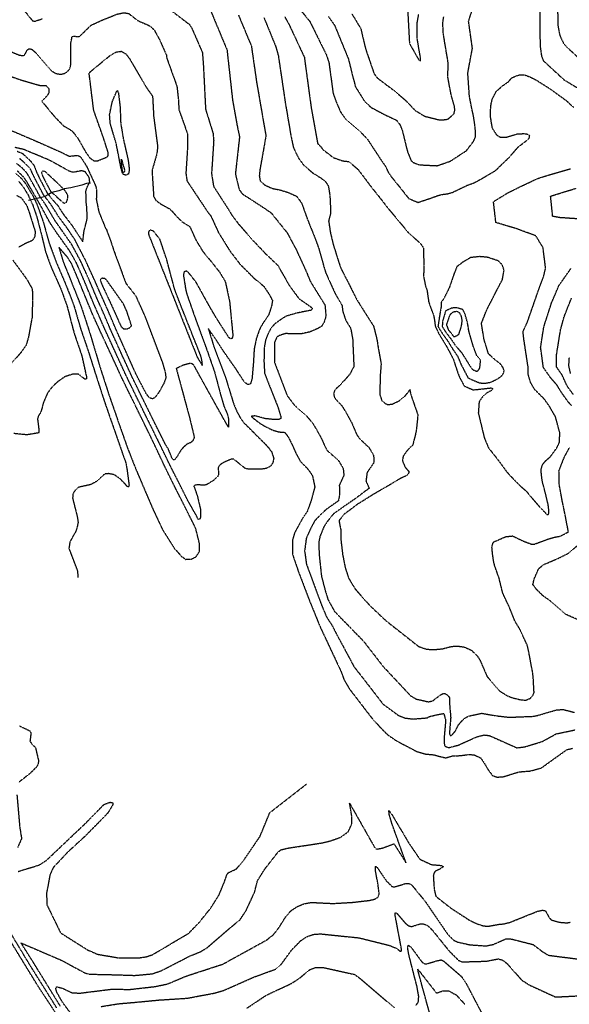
# Model space of a CAD drawing. Header units: feet. Extents: x 2234729 to 2255890, y 588345 to 614924.
# Tile 36 of 88: x 2246648 to 2247310, y 592840 to 594026. Entities that reach past the tile are written whole.
import ezdxf

# ---------------------------------------------------------------- set-up
doc = ezdxf.new("R2010")
doc.units = ezdxf.units.FT
doc.header["$MEASUREMENT"] = 0
doc.linetypes.add('OhDOT_USTN3', pattern=[0.22, 0.165, -0.055])
for name, color, linetype in [('DT_X_Contour_Major', 132, 'OhDOT_USTN3'), ('DT_X_Contour_Minor', 136, 'OhDOT_USTN3'), ('Waterways', 7, 'Continuous')]:
    doc.layers.add(name, color=color, linetype=linetype)

msp = doc.modelspace()

# ---------------------------------------------------------------- linework, layer by layer
at = {"layer": 'DT_X_Contour_Major'}
for points in [[(2246710.4, 594002.9), (2246710.8, 594005), (2246712.1, 594006.2), (2246717.5, 594005.4), (2246720, 594005.9), (2246733.9, 594019.3), (2246747.9, 594025.7), (2246765.2, 594032.6), (2246773.4, 594034.3), (2246779.1, 594033.3), (2246790, 594024.7), (2246802.4, 594019.4), (2246806.2, 594017), (2246809.8, 594013.3), (2246815.6, 594002.9)], [(2246966.9, 594029.4), (2246971.9, 594020.6), (2246980.2, 594002.9)], [(2246609.7, 594002.9), (2246613.2, 594001.1), (2246628.9, 593990.8), (2246647.5, 593983.1), (2246652.8, 593982.5), (2246655.1, 593985.8), (2246656.4, 593988.7), (2246658.6, 593990.9), (2246662.1, 593990.4), (2246667.4, 593985.9), (2246685.8, 593964.6), (2246690.9, 593961.1), (2246697.5, 593960.1), (2246701.5, 593961.1), (2246705.4, 593963.3), (2246708.2, 593967.1), (2246709.5, 593972.4), (2246709.4, 593997.9), (2246710.4, 594002.9)], [(2246815.6, 594002.9), (2246816.2, 594001.8), (2246824.4, 593983.3), (2246825, 593979.3), (2246837.1, 593945.6), (2246838.8, 593930.1), (2246839.5, 593917.4), (2246849.7, 593888.8), (2246849.9, 593872.3), (2246847.9, 593841.2), (2246849.2, 593831.8), (2246874.8, 593793.3), (2246877.7, 593790.1), (2246887.1, 593769.6), (2246901.2, 593746.9), (2246913.2, 593731.3), (2246929.3, 593715.1), (2246941.9, 593704.6), (2246948.2, 593695.1), (2246952.2, 593687.6), (2246951.2, 593681.3), (2246947.4, 593669.6), (2246945.7, 593667.4), (2246939.8, 593658.8), (2246936.8, 593653.3), (2246932.8, 593642), (2246930.2, 593629.6), (2246929.8, 593623.5), (2246929.2, 593612.7), (2246927.6, 593594), (2246925.7, 593587.4), (2246923.8, 593586.3), (2246922, 593586.6), (2246918.3, 593589.5), (2246908.5, 593604.7), (2246893.4, 593626.3), (2246883.8, 593641.1), (2246874.9, 593653.7), (2246881.5, 593632.4), (2246883.8, 593626.2), (2246896.1, 593593.6), (2246901.6, 593575.5), (2246905.6, 593562.7), (2246909.3, 593554), (2246913.2, 593546.6), (2246918.1, 593540), (2246929.1, 593529.1), (2246931.7, 593526.4), (2246932.7, 593525.4), (2246942.3, 593516), (2246947.8, 593509.9), (2246951.3, 593505.1), (2246953.7, 593497.6), (2246952.7, 593492.3), (2246949.8, 593488), (2246944.5, 593485.3), (2246938.7, 593484.5), (2246922.3, 593484.7), (2246919.2, 593485.5), (2246905.3, 593496.7), (2246902.7, 593496.7), (2246891.7, 593491.7), (2246888.3, 593489), (2246886.8, 593486.1), (2246887.3, 593478.4), (2246886.7, 593476.3), (2246881, 593470.8), (2246872.6, 593465.7), (2246869.8, 593465.1), (2246861.8, 593465.7), (2246858.6, 593465.2), (2246857.5, 593463.8), (2246858.7, 593460.9), (2246861.8, 593451.6), (2246865.5, 593436), (2246865.7, 593427.6), (2246864.7, 593424.3), (2246862.8, 593424), (2246859.9, 593429.8), (2246850.4, 593446.3), (2246841.9, 593463.4), (2246829.3, 593488.2), (2246826.9, 593493.1), (2246815.8, 593516.1), (2246803.8, 593540.4), (2246801.3, 593545.4), (2246788.2, 593572.1), (2246775.9, 593597.3), (2246766.8, 593617.1), (2246764.6, 593621.9), (2246751.8, 593649.9), (2246749.5, 593654.9), (2246741.5, 593673.2), (2246736, 593685.9), (2246725.6, 593711.1), (2246723.6, 593715.9), (2246715.8, 593733.5), (2246707.4, 593748.1), (2246692.6, 593768.7), (2246684.4, 593781), (2246672.4, 593803), (2246667, 593812.4), (2246665.9, 593814.2), (2246656.5, 593830.4), (2246652.2, 593836.6), (2246644.9, 593843.8)], [(2246980.2, 594002.9), (2246990.6, 593980.5), (2246995.3, 593945.6), (2246999, 593918.7), (2247006.6, 593876.8), (2247010.7, 593872.5), (2247012.8, 593869.5), (2247020.1, 593863.9), (2247025.6, 593859.7), (2247037, 593855.8), (2247044, 593855), (2247055.1, 593845.7), (2247072.2, 593823.1), (2247080.9, 593812.3), (2247090.5, 593799.8), (2247110.4, 593776), (2247116.3, 593768.8), (2247122, 593763.9), (2247130.4, 593756.5)], [(2246642.5, 593840.8), (2246650.1, 593834.4), (2246654.8, 593828.4), (2246664, 593813.1), (2246668.6, 593803.3), (2246675.9, 593782.8), (2246679.6, 593769.8), (2246683.2, 593756.7), (2246692.4, 593732.2), (2246702.5, 593708.6), (2246711.9, 593684.7), (2246713.5, 593679.8), (2246721.1, 593653.6), (2246729.9, 593628), (2246737, 593605.5), (2246738.7, 593600.2), (2246748.2, 593570.9), (2246749.8, 593566.1), (2246756.3, 593547.1), (2246758.1, 593542.1), (2246769.5, 593509.3), (2246771.3, 593504.1), (2246775.7, 593491.7), (2246777, 593483.9), (2246779.5, 593465.2), (2246779.1, 593463.3), (2246777.5, 593463.3), (2246774.8, 593466.6), (2246769.2, 593472.4), (2246761.9, 593477.7), (2246757.6, 593478.6), (2246754.6, 593479.1), (2246751.2, 593479), (2246748.6, 593477.4), (2246744.6, 593473.7), (2246739.6, 593469.3), (2246733.3, 593465.9), (2246718.3, 593462.6), (2246714.6, 593459.3), (2246711.7, 593454.5), (2246711.5, 593449.3), (2246716.9, 593428), (2246718.1, 593420.6), (2246717, 593414.9), (2246715.5, 593410), (2246708.2, 593397), (2246707, 593389), (2246708, 593386.4), (2246717.3, 593362), (2246718, 593353.8)], [(2247130.4, 593756.5), (2247134, 593751.1), (2247134.1, 593743.8), (2247134.3, 593738.9), (2247134.4, 593735.5), (2247134.5, 593729.8), (2247134.2, 593716.2), (2247136.7, 593704.5), (2247138.3, 593700.4), (2247138.7, 593697.4), (2247140.3, 593686.2), (2247143.1, 593677.9), (2247146.2, 593670.4), (2247147.7, 593661.5), (2247148.2, 593656.7), (2247152.8, 593647.2), (2247157.2, 593640), (2247160, 593635.6), (2247166.3, 593624.2), (2247170.1, 593616.7), (2247174.8, 593602.2), (2247177.4, 593595.4), (2247183.1, 593584.6), (2247193.9, 593580.1), (2247194.7, 593580.1), (2247205.1, 593581.2), (2247215.6, 593582.4), (2247217.5, 593581.3), (2247216.1, 593579.3), (2247210.4, 593576.3), (2247205.9, 593572.6), (2247201.1, 593565.8), (2247200.1, 593552.2), (2247207.5, 593521.6), (2247212.4, 593510.2), (2247224.1, 593495.4), (2247234.8, 593480.7), (2247242.6, 593472.4), (2247251.1, 593463.9), (2247257.7, 593458.3), (2247263.6, 593451), (2247273.6, 593439.4), (2247282.7, 593430.1), (2247284.4, 593430), (2247285, 593431), (2247285.2, 593433.8), (2247284.3, 593441.7), (2247281.4, 593453.9), (2247277, 593470.9), (2247275.6, 593483.6), (2247277.5, 593490), (2247281.6, 593494.9), (2247287, 593499.6), (2247294.8, 593510.3), (2247297.7, 593516.5), (2247298.4, 593528), (2247293.1, 593547.6), (2247286.1, 593559.7), (2247279.2, 593569.4), (2247267.9, 593580.5), (2247262.9, 593589.2), (2247260, 593599.5), (2247260, 593608.5), (2247259.5, 593611.5), (2247255.1, 593640.4), (2247254, 593650), (2247259.6, 593662.6), (2247271.7, 593697.3), (2247273.8, 593703.2), (2247278.9, 593716.9), (2247281.2, 593726.6), (2247278.1, 593751.3), (2247269.5, 593765.5), (2247244.9, 593774.5), (2247221.3, 593781.5), (2247218.4, 593806.7), (2247236, 593817.5), (2247253.3, 593826), (2247271.4, 593834.5), (2247283.9, 593838.5), (2247311.2, 593846.4)], [(2246693.4, 592826.1), (2246670.9, 592860.2), (2246639.2, 592911.9), (2246628, 592932.4), (2246614.8, 592955.3), (2246603.5, 592975.3), (2246581.3, 593025.6), (2246562.3, 593082.8), (2246560.5, 593089.2)], [(2247125, 592838.8), (2247127.8, 592842.4), (2247128.4, 592849.3), (2247126.4, 592860.9), (2247116.2, 592900.8), (2247115, 592908.5), (2247116, 592911.2), (2247119.4, 592908.4), (2247131.8, 592891.5), (2247134.5, 592889.1), (2247137.4, 592888.5), (2247149.7, 592892.3), (2247155.5, 592893.5), (2247158.6, 592891.9), (2247179.9, 592873.4), (2247185.1, 592865.8), (2247215.5, 592807.7)], [(2246921.5, 592835.4), (2246945, 592851.1), (2246974.4, 592864.8), (2246983.8, 592870.7), (2246997.3, 592881.8), (2247004.3, 592884.5), (2247013.5, 592884.3), (2247051, 592876), (2247057.3, 592871.4), (2247099.1, 592835.7)]]:
    msp.add_lwpolyline(points, dxfattribs=at)
at = {"layer": 'DT_X_Contour_Minor'}
for points in [[(2247191.4, 594002.9), (2247188.4, 594023.9), (2247198.3, 594054.5), (2247202.5, 594068.9), (2247223.9, 594069.6), (2247257.6, 594069.5), (2247261.7, 594070.4), (2247264, 594073.1), (2247267.9, 594082.3), (2247269.8, 594084.2), (2247271.5, 594081.6), (2247274.4, 594065.7), (2247274.1, 594010.2), (2247274.4, 594002.9)], [(2247295.5, 594043.2), (2247296, 594018.7), (2247298.3, 594006.7), (2247300.1, 594002.9)], [(2246653.7, 594036.2), (2246663.1, 594024.7), (2246665.8, 594023.9), (2246675.3, 594027.1)], [(2246825.2, 594040.7), (2246852.3, 594020), (2246855.3, 594015), (2246860.6, 594002.9)], [(2246875.8, 594041.3), (2246891.8, 594002.9)], [(2246911.3, 594031.2), (2246923.1, 594002.9)], [(2246985.5, 594038.1), (2246997.1, 594023.9), (2247007.5, 594002.9)], [(2247019.7, 594029.5), (2247027.2, 594018.8), (2247033.7, 594002.9)], [(2247047.8, 594032.9), (2247058.6, 594015), (2247061.4, 594002.9)], [(2247115.1, 594035.9), (2247116.9, 594002.9)], [(2247126.6, 594002.9), (2247126.5, 594003.6), (2247126.4, 594021.5), (2247128.3, 594032.1)], [(2246941.9, 594028.5), (2246952.3, 594002.9), (2246956.1, 593993.7), (2246959.3, 593982.1), (2246967.5, 593926.6), (2246974.4, 593886), (2246977.5, 593871.5), (2246983.5, 593859.2), (2246990.2, 593850.2), (2247000.9, 593841.2), (2247010.6, 593835.2), (2247016.2, 593830.7), (2247019.5, 593825.4), (2247021.3, 593814.5), (2247021.8, 593805.5), (2247022.2, 593792.9), (2247019.8, 593783.4), (2247022, 593769.2), (2247025.6, 593754.2), (2247032.5, 593732.4), (2247034.9, 593725.7), (2247039.8, 593716.3), (2247053.9, 593688.4), (2247063.2, 593673.7), (2247074, 593656.8), (2247078.1, 593640.2), (2247079.6, 593630.2), (2247083.1, 593611.4), (2247081.9, 593597.2), (2247081.5, 593574.4), (2247083.9, 593566.9), (2247088.1, 593563.6), (2247091.2, 593562.3), (2247096.2, 593562.8), (2247103.8, 593566.3), (2247105.4, 593567.2), (2247112, 593572.7), (2247118.1, 593580.5), (2247117.7, 593579.1), (2247119.3, 593572.8), (2247127.3, 593549.9), (2247125.6, 593532.7), (2247124.2, 593525.3), (2247121, 593513.4), (2247118.7, 593511.3), (2247114.6, 593507.1), (2247109.6, 593500.1), (2247108.7, 593494.4), (2247112.1, 593486.8), (2247116.8, 593481.2), (2247115.8, 593479.1), (2247114.3, 593477.1), (2247106.5, 593473.3), (2247088.3, 593462.6), (2247072.2, 593453.2), (2247054.3, 593442), (2247038.7, 593430.3), (2247032.4, 593422.7), (2247032.5, 593421.4), (2247034.7, 593410.2), (2247034.6, 593399.4), (2247036.7, 593381.6), (2247039.8, 593365.9), (2247043.9, 593353.3), (2247051.6, 593340.4), (2247069.3, 593320.4), (2247088.7, 593302.1), (2247128.3, 593270.9), (2247137.3, 593267.8), (2247146, 593267.1), (2247157.4, 593268.2), (2247167.6, 593271), (2247175.3, 593271.4), (2247182.9, 593270.4), (2247191.8, 593266.5), (2247198.9, 593259.6), (2247202.2, 593254.3), (2247210.6, 593234.9), (2247225.8, 593217.4), (2247234.1, 593212.1), (2247240.6, 593209.3), (2247250.3, 593206.9), (2247257, 593206.2), (2247262.1, 593208.2), (2247265.4, 593211.2), (2247267.3, 593215.2), (2247266.2, 593234.9), (2247265.5, 593240.1), (2247260.3, 593267.7), (2247259, 593272.6), (2247250, 593292), (2247244.3, 593301.4), (2247237.6, 593318.1), (2247229.6, 593335.1), (2247225.2, 593353.1), (2247219.7, 593368.7), (2247218.6, 593373.6), (2247217.7, 593379.7), (2247217.2, 593383.4), (2247216.5, 593391), (2247218.1, 593396.2), (2247219.4, 593397.2), (2247233.1, 593403.2), (2247241.4, 593404.1), (2247253.8, 593398.1), (2247264.2, 593394.2), (2247267.9, 593394.3), (2247271.9, 593395.8), (2247283.2, 593400), (2247291.7, 593402.6), (2247298.7, 593403.7), (2247308.6, 593409), (2247308.3, 593410.9), (2247304.7, 593429.5), (2247302.5, 593440.3), (2247301.3, 593445.8), (2247297.5, 593466.6), (2247297.3, 593482.6), (2247303.8, 593499.1), (2247309.8, 593510.2)], [(2247159, 594002.9), (2247157.8, 594010.2), (2247157.4, 594022.7), (2247158.5, 594029.1)], [(2246860.6, 594002.9), (2246867.8, 593986.2), (2246869.1, 593968.2), (2246871.6, 593918), (2246880.6, 593889), (2246881.4, 593880.2), (2246878.8, 593840.3), (2246881.3, 593825), (2246900, 593796), (2246903.4, 593790.3), (2246911.5, 593779.6), (2246929.1, 593759.6), (2246943.4, 593744.5), (2246958.5, 593730.1), (2246972.4, 593705.8), (2246984, 593690), (2246997.5, 593680.6), (2247000.1, 593678.5), (2247000, 593676.7), (2246998.2, 593675.8), (2246981.1, 593672.4), (2246968.5, 593668.7), (2246962.6, 593664.9), (2246954.6, 593659.2), (2246950, 593653.6), (2246946.5, 593646.9), (2246943.8, 593639.7), (2246942.4, 593631.5), (2246942.2, 593622.7), (2246941.9, 593615), (2246942.7, 593599.9), (2246952.1, 593575.9), (2246958.4, 593560.2), (2246962.1, 593548.4), (2246962.3, 593545.5), (2246959.8, 593544.3), (2246954.6, 593544.2), (2246943, 593545.4), (2246931.3, 593548.7), (2246926.7, 593548.1), (2246929.5, 593545.5), (2246937.6, 593539.3), (2246943.4, 593536), (2246952.6, 593531.5), (2246960.2, 593529.3), (2246966.5, 593529.1), (2246970.8, 593524), (2246976.8, 593512), (2246980.4, 593503.8), (2246985.8, 593493.9), (2246994.8, 593484.8), (2247000, 593477.1), (2247000.5, 593475.9), (2247003.2, 593463), (2246998.5, 593446), (2246994.1, 593433.6), (2246988.3, 593425.1), (2246987.4, 593423.4), (2246978.8, 593407.8), (2246976.3, 593399.1), (2246976.4, 593381.8), (2246983.9, 593359.6), (2246985.9, 593354.8), (2246995.4, 593329.7), (2246997.4, 593324.6), (2247007.9, 593298.6), (2247010.3, 593293), (2247023.7, 593264.4), (2247026, 593259.6), (2247034.9, 593240.5), (2247038.4, 593230.9), (2247045, 593219.7), (2247071.4, 593185.3), (2247082.6, 593172.8), (2247091, 593164.6), (2247101.6, 593157.3), (2247126, 593144.5), (2247136.8, 593141.4), (2247146.6, 593140.5), (2247158.7, 593137.2), (2247161.4, 593136.9), (2247168.7, 593139.1), (2247173, 593139.1), (2247180.4, 593139.8), (2247188.7, 593140.8), (2247195, 593140.5), (2247203, 593136.7), (2247208.5, 593128.5), (2247211.4, 593123.3), (2247217.3, 593115.4), (2247222.9, 593113.6), (2247230.3, 593114.1), (2247248.9, 593119.9), (2247262.6, 593121), (2247276, 593124.6), (2247288.7, 593133.8), (2247306.9, 593146.7), (2247313.5, 593148.3)], [(2246891.8, 594002.9), (2246897.4, 593989.6), (2246904.1, 593929), (2246909.4, 593899.4), (2246912.5, 593884.7), (2246907.5, 593840), (2246912.1, 593821.3), (2246915.9, 593816.1), (2246941.5, 593799.5), (2246950.7, 593793.1), (2246969.7, 593769.5), (2246980.4, 593749.7), (2246993.4, 593721.4), (2246997.4, 593711.3), (2247002.1, 593703.6), (2247015.4, 593682.2), (2247016.6, 593668.9), (2247014.3, 593661.2), (2247011.3, 593656.6), (2247007.1, 593654), (2246997.1, 593649.7), (2246987.9, 593647.7), (2246979.9, 593647.3), (2246968.2, 593647.8), (2246960.6, 593645.5), (2246957.6, 593643.7), (2246954.7, 593637.4), (2246954.5, 593633.5), (2246954.6, 593621.8), (2246954.8, 593612.8), (2246959.5, 593600.4), (2246969.7, 593573.4), (2246978.1, 593562.3), (2246983.2, 593557.1), (2246993.1, 593548.6), (2247000.6, 593540.1), (2247004.1, 593534), (2247010.1, 593523.7), (2247015.2, 593512.4), (2247017.8, 593507.3), (2247023.2, 593502.4), (2247032.1, 593494.5), (2247037.4, 593485), (2247038.2, 593477.1), (2247032.7, 593465.1), (2247033, 593454), (2247031.6, 593446.4), (2247017.1, 593436.1), (2247010.5, 593430), (2247003.3, 593422.6), (2246998, 593412.8), (2246992.9, 593401.3), (2246990.9, 593386.1), (2246993.1, 593370.1), (2246998, 593356.7), (2247009.7, 593325.1), (2247011.8, 593319.6), (2247017.4, 593306.4), (2247024.2, 593295.9), (2247028, 593288.3), (2247050.4, 593246.6), (2247063.3, 593230.1), (2247085.4, 593201.5), (2247103.7, 593188.1), (2247111.7, 593184.8), (2247121.8, 593183.6), (2247138.6, 593185), (2247141.3, 593186.6), (2247152, 593189.1), (2247158.5, 593190.2), (2247160.8, 593182), (2247159.9, 593171.8), (2247158.8, 593159.5), (2247159.3, 593151.7), (2247161.9, 593149.8), (2247164.7, 593149.1), (2247169.4, 593150.4), (2247176.9, 593152.4), (2247181.5, 593154.7), (2247183.4, 593155.5), (2247198.2, 593162.1), (2247206.9, 593164.4), (2247213.3, 593163.7), (2247242.7, 593150.7), (2247246.5, 593148.9), (2247256.1, 593150.1), (2247277.4, 593156.6), (2247293.8, 593165.7), (2247316.7, 593170.5)], [(2246923.1, 594002.9), (2246926.7, 593994.6), (2246933.1, 593950.4), (2246944.3, 593885.8), (2246937.1, 593845.5), (2246936.3, 593838), (2246937.4, 593831.4), (2246943.1, 593826.7), (2246951.8, 593822.7), (2246961.8, 593820.7), (2246971.5, 593817.7), (2246981.2, 593813.2), (2246987.1, 593805.4), (2246989.4, 593799.1), (2246994.3, 593785.4), (2247002.7, 593764.7), (2247008, 593750.2), (2247014.8, 593725.9), (2247016.5, 593720.7), (2247027.7, 593695.9), (2247036, 593681.7), (2247036.9, 593674.4), (2247040.3, 593664.2), (2247046.5, 593653.9), (2247048.8, 593640.8), (2247049.9, 593615.6), (2247050.2, 593608.2), (2247045.3, 593598.7), (2247033.9, 593586), (2247027.2, 593579.8), (2247025.9, 593575.6), (2247026.5, 593571.6), (2247028.8, 593568.2), (2247035.7, 593561.1), (2247041.3, 593551.9), (2247047.9, 593539.7), (2247049.1, 593536.9), (2247053.8, 593525.8), (2247057.5, 593520.9), (2247068.2, 593510.8), (2247074, 593501), (2247074.4, 593492.5), (2247066.1, 593480.3), (2247064.8, 593470.2), (2247068.6, 593461.5), (2247051.5, 593448.6), (2247038.9, 593440), (2247025.4, 593430.4), (2247018, 593421.1), (2247014.2, 593415.2), (2247009.5, 593403.9), (2247007.9, 593396.5), (2247008.4, 593381.8), (2247011.2, 593355.5), (2247015.4, 593339.4), (2247018.9, 593327.7), (2247026.9, 593313.2), (2247061.9, 593277.3), (2247085.3, 593247.1), (2247118.3, 593211.8), (2247125.4, 593207.5), (2247129.5, 593206.7), (2247140, 593204.3), (2247145.2, 593205.5), (2247154.2, 593212.3), (2247157.3, 593214.1), (2247160, 593214.2), (2247162.4, 593212.9), (2247165.3, 593209.6), (2247165.4, 593202.4), (2247166.9, 593185.2), (2247165.3, 593166.3), (2247166.3, 593163.9), (2247167.4, 593163.8), (2247168.7, 593164.6), (2247172.5, 593169.1), (2247176.5, 593177), (2247182.9, 593184), (2247188.3, 593187.1), (2247204.2, 593190.5), (2247221.6, 593187.5), (2247237.7, 593185.7), (2247265.4, 593186.8), (2247271.1, 593187.8), (2247294.9, 593194.7), (2247302.6, 593195), (2247316.2, 593191.5)], [(2247007.5, 594002.9), (2247017.1, 593983.6), (2247020.2, 593974.1), (2247025.2, 593937.4), (2247028.7, 593927.3), (2247034, 593915), (2247040.4, 593905.9), (2247058.3, 593890.5), (2247066.3, 593882.3), (2247081.4, 593859.3), (2247089, 593848.2), (2247091.4, 593842.5), (2247095.3, 593836.7), (2247105, 593824.8), (2247116.4, 593810.4), (2247127.6, 593805.8), (2247144.2, 593811.4), (2247152.4, 593814.4), (2247157.4, 593815.5), (2247162.8, 593816.2), (2247168.3, 593817.6), (2247170.1, 593818.4), (2247186.5, 593826.3), (2247194.9, 593829.3), (2247205.3, 593835), (2247220.7, 593844), (2247237.3, 593860.1), (2247248.3, 593872.6), (2247259.2, 593881), (2247261.7, 593883.5), (2247262, 593886.1), (2247260.2, 593887.5), (2247255.4, 593888.3), (2247247, 593887.9), (2247233.7, 593884), (2247227.5, 593883.8), (2247225.9, 593884.4), (2247222.8, 593886.4), (2247217.1, 593895.1), (2247214.8, 593909), (2247214.8, 593916.5), (2247215.6, 593924.7), (2247217.2, 593930.7), (2247221.5, 593939.1), (2247228.6, 593945.7), (2247236.2, 593951), (2247240.5, 593955.8), (2247245.9, 593958.2), (2247250, 593959.4), (2247255.8, 593959.4), (2247262.7, 593956.8), (2247269.6, 593953.3), (2247286.1, 593942.9), (2247306.5, 593928.1), (2247314.7, 593920.3)], [(2247033.7, 594002.9), (2247043.7, 593978.4), (2247048.8, 593957.5), (2247052.2, 593945), (2247063.5, 593926.9), (2247071.3, 593920), (2247087.4, 593911.5), (2247101.4, 593904.9), (2247105.8, 593899.3), (2247108.5, 593892.7), (2247113.8, 593870.8)], [(2247061.4, 594002.9), (2247064.3, 593990.8), (2247074.5, 593961), (2247078.5, 593955.6), (2247097.6, 593941.3), (2247113.1, 593928.2), (2247123.7, 593916.8), (2247135.5, 593909.6), (2247153.1, 593905.2), (2247160.5, 593905.5), (2247164, 593906.5), (2247170.8, 593912.3), (2247171.9, 593917.3), (2247171.3, 593921.8), (2247167.5, 593934.9), (2247163.3, 593957.4), (2247164, 593972.9), (2247159, 594002.9)], [(2247113.8, 593870.8), (2247114.9, 593866.8), (2247119, 593856.4), (2247121.6, 593854), (2247128.9, 593851.1), (2247150.5, 593850), (2247166.1, 593855.3), (2247185.7, 593868), (2247194.4, 593879.3), (2247196.7, 593884.7), (2247196.9, 593890.1), (2247195.8, 593900.1), (2247194.3, 593910.2), (2247193, 593915.5), (2247189.4, 593933.6), (2247187.5, 593961.5), (2247193, 593991.4), (2247191.4, 594002.9)], [(2247116.9, 594002.9), (2247117.2, 593997.2), (2247128.2, 593977.8), (2247130.4, 593975.7), (2247130.6, 593979), (2247126.6, 594002.9)], [(2247274.4, 594002.9), (2247274.8, 593992.4), (2247276.3, 593981.7), (2247278.4, 593976.5), (2247303.2, 593953.6), (2247348.9, 593925.9)], [(2247300.1, 594002.9), (2247302.5, 593997.9), (2247308, 593991.7), (2247323, 593977.9)], [(2246630.2, 593959.9), (2246650.2, 593953), (2246671.4, 593946.8), (2246679.5, 593946.7), (2246682.6, 593943.3), (2246683, 593938.2), (2246680.4, 593933.8), (2246674.4, 593927.7), (2246689.2, 593909.7), (2246700.4, 593898.1), (2246710.6, 593892.1), (2246717.3, 593883.9), (2246727.2, 593866.4), (2246732.4, 593859.2), (2246737.2, 593855.9), (2246741.3, 593855.7), (2246752.9, 593860.5), (2246754.3, 593862), (2246754.5, 593865.3), (2246748.6, 593883.7), (2246736.9, 593916.7), (2246731.3, 593961.9), (2246756.7, 593982.8), (2246763.7, 593986.9), (2246770.2, 593987.8), (2246775.8, 593984.5), (2246780.3, 593978.5), (2246799.4, 593945.7), (2246807.8, 593933.6), (2246809.1, 593909.3), (2246813.9, 593872.6), (2246812.9, 593864.3), (2246807.1, 593844.2), (2246809.1, 593813.1), (2246811.7, 593808.3), (2246817.9, 593803.7), (2246828.8, 593797.8), (2246838.1, 593787.6), (2246843.4, 593782.4), (2246852.6, 593776.7), (2246860.1, 593760.2), (2246868.5, 593746.5), (2246879.2, 593733.6), (2246888.2, 593722.2), (2246895.3, 593710.6), (2246900.5, 593686.7), (2246902.7, 593664.4), (2246904.5, 593645.2), (2246903.6, 593641.9), (2246901.8, 593641.4), (2246899.7, 593643), (2246883.8, 593667.8), (2246873.8, 593685.2), (2246860.3, 593709.5), (2246850.9, 593721.5), (2246848.3, 593723.2), (2246845.7, 593722), (2246844.9, 593718.3), (2246847.6, 593701.3), (2246849.1, 593695.1), (2246860.2, 593663.4), (2246862.5, 593657.3), (2246873.9, 593626.1), (2246882.4, 593601.6), (2246890.4, 593571.5), (2246893.8, 593560.3), (2246898.5, 593549), (2246899.4, 593543.5), (2246899.2, 593535), (2246894.5, 593543.1), (2246864.3, 593597.4), (2246857.7, 593609.4), (2246856, 593611.1), (2246853.1, 593611.9), (2246844, 593609.5), (2246836.3, 593605.7), (2246852.1, 593547.4), (2246858.1, 593522.7), (2246857.7, 593522.1), (2246856, 593518.3), (2246853.4, 593516.2), (2246850.4, 593515.4), (2246844.7, 593510.7), (2246840.7, 593505.5), (2246837.5, 593500.1), (2246835, 593496.5), (2246834, 593495.7), (2246832.7, 593495.8), (2246831.4, 593497.3), (2246826.8, 593508.7), (2246823.3, 593514.3), (2246810.2, 593540.6), (2246807.7, 593545.6), (2246797.6, 593566), (2246785.1, 593591.5), (2246782.5, 593597), (2246771.1, 593621.8), (2246769, 593626.4), (2246756.9, 593653.3), (2246747.1, 593676.2), (2246740.8, 593690.2), (2246731.1, 593713.3), (2246721.1, 593735.3), (2246710.6, 593754.8), (2246698.7, 593771.8), (2246689.6, 593784.8), (2246679, 593803), (2246672.8, 593811.8), (2246668.1, 593820.5), (2246660.4, 593834.2), (2246656.5, 593841.2), (2246650.3, 593847.6), (2246643.7, 593852.8)], [(2246769.9, 593846.5), (2246764.1, 593876.3), (2246756.8, 593901.1), (2246756, 593911.4), (2246759.3, 593927.1), (2246764.4, 593939.3), (2246765.4, 593940.5), (2246766.7, 593937.5), (2246768.7, 593920.4), (2246769.4, 593901.2), (2246772.6, 593882), (2246778.4, 593856.6), (2246779.8, 593845), (2246778.7, 593840), (2246775.9, 593838.6), (2246772.8, 593839.3), (2246771.4, 593841.5), (2246769.9, 593846.5)], [(2246611.2, 593903.8), (2246669.8, 593878.6), (2246695.9, 593867.1), (2246707.5, 593861.4), (2246717.4, 593862.5), (2246721.1, 593860.7), (2246728.4, 593849.1), (2246739.2, 593825.7), (2246740.4, 593820.9), (2246740, 593809.4), (2246743.1, 593794.3), (2246751.2, 593774.6), (2246752.1, 593773.4), (2246757.3, 593759.3), (2246761.4, 593746.9), (2246775.6, 593708.4), (2246787.4, 593693.4), (2246798.5, 593668.6), (2246819.9, 593612.1), (2246822.9, 593601.7), (2246823.8, 593594.6), (2246821.3, 593587.6), (2246815, 593576.5), (2246810.6, 593570.7), (2246807.8, 593569.2), (2246804.8, 593570.1), (2246802.7, 593572.1), (2246800.2, 593575.4), (2246789.9, 593594.9), (2246787.4, 593600), (2246773.5, 593631), (2246764.3, 593651.6), (2246752.6, 593679.1), (2246745.6, 593694.6), (2246738.6, 593710.7), (2246728.6, 593732.5), (2246726.4, 593737.2), (2246713.9, 593761.4), (2246704.8, 593774.9), (2246694.7, 593788.5), (2246685.5, 593803.1), (2246676.7, 593814.5), (2246670.2, 593826.8), (2246664.4, 593837.9), (2246660.8, 593845.7), (2246655.7, 593851.4), (2246647.5, 593858.8)], [(2246683.6, 593856.6), (2246652.4, 593869.6), (2246641.9, 593871.9)], [(2246644.5, 593867.5), (2246651.3, 593864.7), (2246661.1, 593855.3), (2246665.1, 593850.2), (2246668.3, 593841.7), (2246672.4, 593833.1), (2246680.7, 593817.2), (2246690.1, 593805.8), (2246693.7, 593802), (2246694.4, 593800.7), (2246699.8, 593792.3), (2246710.8, 593778), (2246716.1, 593769.9), (2246723.7, 593758.5), (2246725.3, 593771.6), (2246729, 593785.9), (2246728.7, 593799.1), (2246728, 593804.7), (2246727.5, 593819.1), (2246728.9, 593823.9), (2246732.1, 593830.4), (2246731.5, 593835.7), (2246726.7, 593842.6), (2246722.5, 593843.9), (2246712.1, 593842), (2246707.6, 593843.3), (2246683.6, 593856.6)], [(2246771.3, 593845.6), (2246769.9, 593857.9), (2246770.4, 593857.8), (2246774.1, 593844.6), (2246773.6, 593841.7), (2246772.3, 593841.9), (2246771.3, 593845.6)], [(2246674.4, 593839.8), (2246675.9, 593836.3), (2246684.8, 593819.3), (2246699.8, 593805.7), (2246702.1, 593804.9), (2246704.4, 593806.5), (2246705.6, 593810.5), (2246705.8, 593814.5), (2246702.1, 593820.3), (2246695.8, 593826.7), (2246690.5, 593831.6), (2246678.4, 593842.9), (2246675.2, 593843.6), (2246674, 593842.6), (2246674.4, 593839.8)], [(2246646.6, 593831.1), (2246652, 593824.4), (2246657.7, 593815), (2246663.3, 593803), (2246668.3, 593788.6), (2246673.9, 593767.1), (2246679, 593745.8), (2246685.6, 593727.8), (2246697.3, 593701.6), (2246704.9, 593680.6), (2246712, 593653), (2246713.6, 593647.3), (2246722.5, 593621.2), (2246727.2, 593600), (2246728.2, 593595.5), (2246728, 593593.1), (2246727.8, 593592.9), (2246726.3, 593592.8), (2246721, 593597), (2246718.4, 593599), (2246711.9, 593598.9), (2246702.2, 593595.9), (2246693.7, 593589.9), (2246687.2, 593584), (2246681.3, 593576.3), (2246676.1, 593564.2), (2246674.6, 593558.1), (2246673, 593553), (2246670.1, 593548.2), (2246669.2, 593544.9), (2246670.6, 593533.8), (2246671, 593528.3), (2246656.5, 593525.8), (2246640.8, 593527.4)], [(2247326.7, 593785.5), (2247298.4, 593787.4), (2247289.7, 593789), (2247287.2, 593813.3), (2247294.6, 593815.7), (2247317.7, 593822.8)], [(2246643.9, 593814.3), (2246649.7, 593811.3), (2246656.2, 593802.1), (2246659.7, 593792.1), (2246666.5, 593770.3), (2246665.7, 593764.1), (2246663, 593759.9), (2246654.1, 593756), (2246646.6, 593751.7)], [(2246867.8, 593612.2), (2246867.5, 593614), (2246866.6, 593618.3), (2246865.4, 593622.3), (2246861.1, 593633.1), (2246858.5, 593639.6), (2246837.7, 593692.2), (2246834.1, 593702.2), (2246824.7, 593737.4), (2246816.7, 593761.3), (2246809, 593771), (2246805.4, 593772.5), (2246803.9, 593771.8), (2246802.9, 593770), (2246803, 593767.2), (2246808, 593754.5), (2246861.6, 593619.3), (2246867.7, 593609.4), (2246867.8, 593612.2)], [(2246763.5, 593610.4), (2246759.3, 593619.4), (2246744.7, 593650.9), (2246742.1, 593656.6), (2246735.9, 593670.2), (2246731.2, 593681.6), (2246718.3, 593712.9), (2246716.1, 593718.4), (2246710.4, 593731.6), (2246705.5, 593739.6), (2246695, 593751.6), (2246700.1, 593734.2), (2246707.8, 593715.5), (2246720.1, 593684.6), (2246722.1, 593679.1), (2246727.7, 593662.3), (2246733.2, 593645.2), (2246743.1, 593611.9), (2246745.1, 593605.3), (2246755, 593574.6), (2246764, 593548.8), (2246765.9, 593543.1), (2246775.9, 593514.8), (2246777.7, 593509.7), (2246787.2, 593485.6), (2246789.8, 593479.4), (2246806, 593441.4), (2246808.8, 593435), (2246819.7, 593411.8), (2246834, 593389.1), (2246842.8, 593379.4), (2246847.6, 593375.9), (2246853.9, 593376), (2246860, 593378.8), (2246864.4, 593385.4), (2246864.3, 593394.9), (2246859.6, 593413.6), (2246847.1, 593438.5), (2246835.9, 593460.7), (2246824.9, 593482.8), (2246822.5, 593487.8), (2246810.5, 593513.2), (2246808.3, 593517.9), (2246797.4, 593540.2), (2246794.9, 593545.2), (2246781.2, 593573.3), (2246778.7, 593578.2), (2246769.3, 593597.6), (2246763.5, 593610.4)], [(2246639.6, 593736.1), (2246655.9, 593713.8), (2246662.9, 593701.6), (2246663.2, 593687.7), (2246662.6, 593667), (2246658.3, 593643.6), (2246655.4, 593633.7), (2246649.3, 593625.1), (2246634, 593607.6)], [(2247214.7, 593589.1), (2247216.1, 593589.8), (2247222.4, 593592.8), (2247228, 593596.4), (2247231, 593600.8), (2247231.1, 593603.5), (2247229.9, 593606.8), (2247226.7, 593611.3), (2247220.3, 593616.1), (2247212.4, 593623.5), (2247207.1, 593640.5), (2247203.9, 593660), (2247209.8, 593675.2), (2247220.5, 593696.3), (2247229.2, 593712.9), (2247231.1, 593724.2), (2247229.2, 593730.3), (2247224.1, 593735.4), (2247211.4, 593739.6), (2247201.6, 593740.5), (2247190.7, 593739.3), (2247181.4, 593733.8), (2247174.4, 593728.4), (2247170.7, 593719.4), (2247165.3, 593703.4), (2247158.9, 593690.5), (2247155.3, 593685.3), (2247155.2, 593679.4), (2247153.6, 593670), (2247151.5, 593656.5), (2247151.7, 593655.9), (2247155.2, 593650.3), (2247159.2, 593644.6), (2247163.5, 593638.6), (2247169.2, 593629.2), (2247175.1, 593620.6), (2247179.5, 593610.3), (2247183.9, 593601.8), (2247187.7, 593594.7), (2247193.6, 593591.7), (2247201.9, 593588.4), (2247207.7, 593588), (2247214.7, 593589.1)], [(2247312.9, 593560.6), (2247308.7, 593565.1), (2247300.4, 593576.6), (2247295.2, 593585.4), (2247287, 593594.8), (2247278.5, 593607), (2247275.2, 593631.3), (2247279, 593655.7), (2247288.4, 593684.9), (2247297.2, 593705.6), (2247311.6, 593726.1)], [(2246776.7, 593674.9), (2246772.8, 593683.4), (2246752.2, 593712.5), (2246750.2, 593714), (2246746.7, 593714.5), (2246745.4, 593713.5), (2246744.8, 593711.7), (2246747.6, 593704.8), (2246750.4, 593698.9), (2246757.8, 593683.1), (2246770, 593655.9), (2246772.9, 593653.7), (2246776.8, 593653.3), (2246780.2, 593654.9), (2246782.6, 593656.9), (2246776.7, 593674.9)], [(2247314.5, 593574.5), (2247307.3, 593584.3), (2247300.9, 593598.2), (2247294.7, 593607), (2247294.3, 593607.9), (2247294.3, 593621.9), (2247299.2, 593652.2), (2247303.3, 593667.5), (2247312.3, 593690.3)], [(2247193.3, 593604.4), (2247198.3, 593602.3), (2247199.8, 593603.2), (2247201.7, 593605.8), (2247202.3, 593609), (2247202.8, 593615.8), (2247198.5, 593620.9), (2247194.4, 593631.4), (2247188.8, 593650.4), (2247187.2, 593660.7), (2247184, 593671.9), (2247181.4, 593676.7), (2247174.3, 593678.9), (2247168.2, 593678.5), (2247160.8, 593675.2), (2247157, 593662.4), (2247156.7, 593656.1), (2247161.4, 593648.9), (2247167, 593641.5), (2247172, 593634.2), (2247180.2, 593624.5), (2247184.1, 593618.3), (2247190.4, 593608.2), (2247193.3, 593604.4)], [(2247166, 593670.1), (2247169.4, 593673.9), (2247174.3, 593674.8), (2247177.2, 593673.1), (2247179.5, 593668.6), (2247180.3, 593663.4), (2247179.4, 593656.1), (2247177.7, 593651.3), (2247176.1, 593646.2), (2247171.2, 593643.6), (2247170.5, 593644.4), (2247164.4, 593652.2), (2247162.1, 593658.5), (2247166, 593670.1)], [(2247311.2, 593599.9), (2247309.2, 593609.1), (2247309.8, 593619.1)], [(2247329.1, 593299.1), (2247306.1, 593309.3), (2247287.4, 593325.4), (2247277.6, 593332.3), (2247273.5, 593336.4), (2247270, 593340.1), (2247265.9, 593345.4), (2247267.3, 593351.9), (2247272.9, 593364.8), (2247278.9, 593369.6), (2247288.1, 593373.6), (2247295.1, 593376.6), (2247298, 593377.9), (2247309.2, 593383.5), (2247318.9, 593392)], [(2246647.4, 593175.3), (2246659.6, 593169.6), (2246661.4, 593167.1), (2246660.1, 593156.9), (2246662.5, 593153.4), (2246666.8, 593149), (2246670.5, 593133), (2246669.8, 593129.3), (2246667.9, 593125.6), (2246660, 593117.9), (2246646.7, 593107.4)], [(2246645.7, 593000), (2246671.1, 593007.7), (2246679.9, 593013.3), (2246725.9, 593056.9), (2246749.5, 593080.8), (2246756.5, 593083.3), (2246759.7, 593082.9), (2246759.9, 593080.4), (2246753.7, 593070.1), (2246726.8, 593042.7), (2246705.5, 593023.2), (2246688.1, 593004.6), (2246684.3, 592996.4), (2246680, 592973.4), (2246680.6, 592959.6), (2246696.9, 592926.1), (2246729.5, 592905.5), (2246741.4, 592900.3), (2246767.1, 592895.9), (2246791.2, 592895.9), (2246799.9, 592897.2), (2246807.4, 592899.6), (2246851.3, 592925.5), (2246864, 592938.7), (2246877.7, 592955.7), (2246888, 592972), (2246893.9, 592986.4), (2246897.5, 592996.4), (2246899.3, 592998.7), (2246908.6, 593002.9), (2246918.2, 593014.3), (2246937.2, 593042.2), (2246949, 593070.8), (2246993.3, 593105.3)], [(2246692.4, 592835.6), (2246660.1, 592887.2), (2246639.2, 592921.9), (2246633.1, 592933.3), (2246622.9, 592951.6), (2246607.1, 592978.2), (2246585.1, 593027.4), (2246567, 593083.3), (2246565.2, 593089.3)], [(2246644.4, 593092.2), (2246647.8, 593053.2), (2246650, 593039.6), (2246645.3, 593029)], [(2246696.6, 592837.9), (2246664.5, 592889.9), (2246649.4, 592913.9), (2246697.7, 592893.2), (2246726.1, 592877.9), (2246731, 592876.3), (2246761.6, 592875.6), (2246786.3, 592874.8), (2246807.4, 592876.7), (2246818.4, 592880.5), (2246851.8, 592897.7), (2246866.2, 592903.7), (2246873.3, 592908), (2246901.5, 592932.3), (2246913, 592941.7), (2246920.6, 592953.2), (2246930.6, 592974.8), (2246934.2, 592988.9), (2246943.2, 593003.2), (2246958.9, 593023.3), (2246962.4, 593026.1), (2246971.3, 593028.2), (2247011.6, 593034.3), (2247022.3, 593036.9), (2247034.2, 593041.2), (2247043.5, 593047.8), (2247047.6, 593056.9), (2247047.8, 593066.6), (2247045.1, 593082.1), (2247075, 593029.3), (2247077.5, 593026.8), (2247084.4, 593028.1), (2247098.6, 593033.3), (2247113, 593010.5), (2247096.3, 593057), (2247092.9, 593068.3), (2247092.4, 593073.3), (2247095.8, 593068.9), (2247116.3, 593034.3), (2247129.7, 593014.7), (2247143.5, 593008.3), (2247156.5, 593007.1), (2247158, 593005.6), (2247153.5, 593002.7), (2247148.8, 593000.5), (2247146.9, 592998.5), (2247145.9, 592995.1), (2247147, 592978.3), (2247149, 592970), (2247166.7, 592956.1), (2247189.4, 592941.3), (2247198.9, 592936.8), (2247206.2, 592934.5), (2247211.7, 592933.9), (2247225.4, 592936.4), (2247230.6, 592936.8), (2247238.4, 592938.8), (2247271.3, 592952), (2247277.7, 592953.4), (2247281, 592952.6), (2247285.7, 592944.1), (2247288.5, 592941.4), (2247297.8, 592938.8), (2247307.1, 592938.1), (2247311.3, 592938.9)], [(2246719.3, 592815.4), (2246699.1, 592842.7), (2246692.5, 592854.5), (2246691, 592859.2), (2246692.4, 592861.1), (2246699.7, 592859.2), (2246710.7, 592853.9), (2246720.1, 592853.4), (2246758.4, 592858.2), (2246780.6, 592857.9), (2246810.1, 592861.3), (2246825.5, 592864.4), (2246848.3, 592874), (2246892.5, 592888.4), (2246945.3, 592917.5), (2246953.6, 592924.1), (2246959.9, 592932.2), (2246968.4, 592945.8), (2246974.6, 592952.7), (2246982.1, 592957.8), (2246990.4, 592961.1), (2246998.8, 592962.7), (2247025.1, 592961.4), (2247048.8, 592962.8), (2247068.8, 592965.1), (2247075.3, 592966.6), (2247079.2, 592968.9), (2247080.8, 592972.4), (2247079.3, 592984.7), (2247076.1, 593001.7), (2247076.1, 593006.3), (2247078, 593005.3), (2247089.3, 592988.6), (2247095.9, 592982.1), (2247098.6, 592981.2), (2247112.6, 592985.5), (2247116.4, 592985.6), (2247119.5, 592984.2), (2247135.8, 592964.4), (2247163.3, 592924.2), (2247170.3, 592917.2), (2247175.2, 592915), (2247189.8, 592911.7), (2247209.2, 592910.3), (2247218.2, 592912.1), (2247233.5, 592918.9), (2247240.1, 592918.6), (2247266.1, 592912), (2247276.7, 592903.9), (2247284.4, 592899.1), (2247339.1, 592892.1)], [(2246745.5, 592837.3), (2246767, 592840.7), (2246786.5, 592842.4), (2246815.9, 592845.2), (2246849.3, 592847.3), (2246882.4, 592853.5), (2246893.8, 592856.9), (2246930.1, 592872.9), (2246956.5, 592882.5), (2246962, 592887.2), (2246975.5, 592905.6), (2246986.8, 592917), (2246993.7, 592921.5), (2247001.5, 592924.2), (2247010.3, 592924.8), (2247056.8, 592920), (2247092.7, 592911), (2247101.4, 592907.5), (2247105.8, 592904.1), (2247107.4, 592904.2), (2247107.7, 592906.1), (2247100, 592947), (2247100.2, 592950.7), (2247101.8, 592949.8), (2247112.1, 592937.8), (2247115.9, 592934.7), (2247119.4, 592933.6), (2247129.8, 592936.7), (2247134.1, 592936.9), (2247139.1, 592934.8), (2247144.6, 592929.5), (2247164.3, 592905), (2247176.2, 592893), (2247180.6, 592891.1), (2247209.7, 592891.9), (2247224.1, 592894.7), (2247229.2, 592893.3), (2247234.6, 592889.2), (2247252.2, 592869.3), (2247261.3, 592863.4), (2247293.1, 592848.8), (2247333.5, 592850.8)], [(2247149.1, 592801.7), (2247132.9, 592860.5), (2247127.2, 592881.5), (2247127.4, 592882.1), (2247149.7, 592853.5), (2247157.9, 592856.4), (2247164.7, 592856.1), (2247173.6, 592851.2), (2247184, 592839.9)]]:
    msp.add_lwpolyline(points, dxfattribs=at)
at = {"layer": 'Waterways'}
msp.add_lwpolyline([(2246733.1, 593829.1), (2246728.4, 593828.5), (2246722.7, 593826.6), (2246709.2, 593823.2), (2246701.5, 593822.1), (2246694.9, 593819.7), (2246686.6, 593817.6), (2246682.4, 593815.5), (2246677.2, 593812.7), (2246670.3, 593810.7), (2246665.4, 593809.6), (2246658.5, 593808.2)], dxfattribs=at)

doc.saveas('drawing.dxf')
